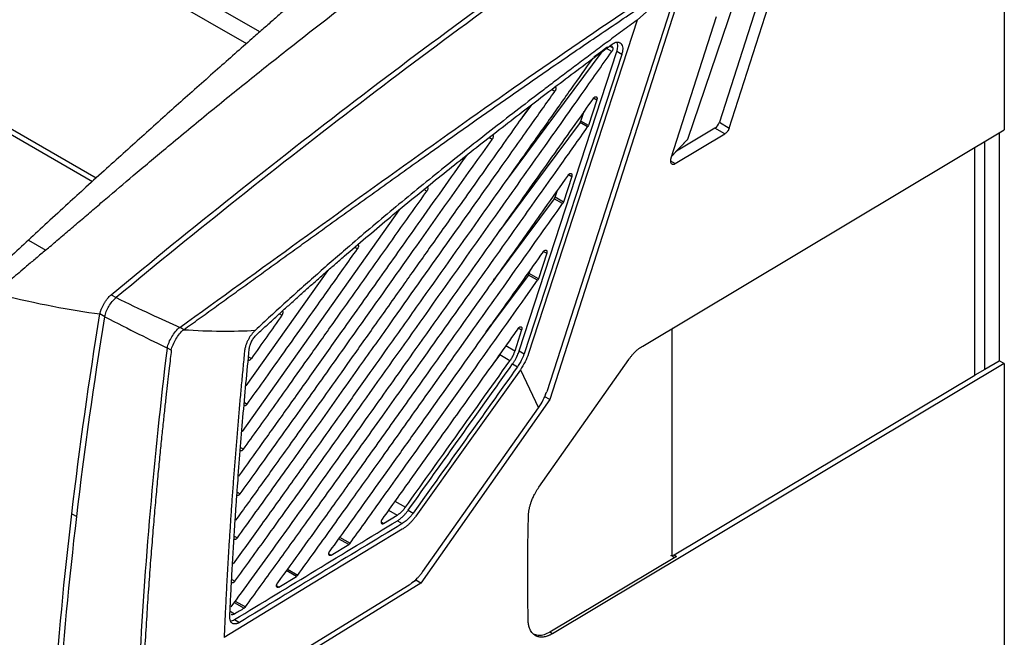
# Model space of a CAD drawing. Header units: millimetres. Extents: x 156922 to 157823, y 112322 to 113312.
# Tile 114 of 123: x 157675 to 157816, y 113118 to 113207. Entities that reach past the tile are written whole.
import ezdxf

# ---------------------------------------------------------------- set-up
doc = ezdxf.new("R2010")
doc.units = ezdxf.units.MM

msp = doc.modelspace()

# ---------------------------------------------------------------- linework, layer by layer
at = {"color": 7, "linetype": 'Continuous', "lineweight": 25}
for p, q in [((157816.27, 113238.46), (157816.27, 113191.1)), ((157709.65, 113205.12), (157686.53, 113218.49)), ((157687.57, 113215.1), (157707.75, 113203.45)), ((157781.75, 113211.76), (157775.47, 113192.18)), ((157768.91, 113211.58), (157763.7, 113206.82)), ((157776.88, 113191.36), (157783.36, 113211.56)), ((157769.59, 113209.75), (157751.2, 113152.47)), ((157777.54, 113209.25), (157770.92, 113189.73)), ((157768.42, 113208.29), (157750.74, 113153.6)), ((157763.7, 113206.82), (157748.14, 113159.05)), ((157775.01, 113207.26), (157768.53, 113187.06)), ((157650.2, 113205.02), (157686.25, 113184.21)), ((157650.2, 113204.2), (157685.7, 113183.71)), ((157758.63, 113202.26), (157745.21, 113184.23)), ((157746.8, 113159.43), (157760.78, 113202.31)), ((157761.49, 113201.9), (157747.51, 113159.02)), ((157760.07, 113202.32), (157759.31, 113202.76)), ((157760.22, 113202.83), (157759.75, 113203.1)), ((157761.49, 113201.9), (157760.78, 113202.31)), ((157751.9, 113196.6), (157751.43, 113196.87)), ((157757.92, 113195.4), (157756.72, 113191.74)), ((157757.46, 113195.66), (157757.92, 113195.4)), ((157748.56, 113194.67), (157746.88, 113192.42)), ((157755.64, 113192.36), (157756.12, 113193.78)), ((157755.52, 113192.14), (157743.98, 113176.63)), ((157756.6, 113191.51), (157755.52, 113192.14)), ((157756.72, 113191.74), (157755.64, 113192.36)), ((157775.47, 113192.18), (157776.88, 113191.36)), ((157764.49, 113160.14), (157816.27, 113191.1)), ((157769.16, 113186.27), (157776.25, 113190.51)), ((157774.84, 113191.33), (157769.34, 113188.04)), ((157776.25, 113190.51), (157774.84, 113191.33)), ((157815.54, 113190.66), (157815.54, 113158.04)), ((157742.93, 113189.73), (157742.48, 113189.99)), ((157768.59, 113187.25), (157770.83, 113189.6)), ((157768.62, 113187.32), (157770.92, 113189.73)), ((157813.48, 113156.78), (157813.48, 113189.43)), ((157812.06, 113155.97), (157812.06, 113188.58)), ((157768.47, 113186.67), (157769.16, 113186.27)), ((157754.33, 113184.42), (157753.14, 113180.76)), ((157753.87, 113184.68), (157754.33, 113184.42)), ((157733.57, 113182.3), (157733.16, 113182.54)), ((157751.94, 113181.45), (157752.27, 113182.44)), ((157751.82, 113181.22), (157743.29, 113169.76)), ((157753.02, 113180.53), (157751.82, 113181.22)), ((157753.14, 113180.76), (157751.94, 113181.45)), ((157729.63, 113179.63), (157707.12, 113147.92)), ((157676.54, 113175.3), (157679.01, 113173.88)), ((157723.64, 113174.04), (157723.26, 113174.26)), ((157750.29, 113173.7), (157750.75, 113173.44)), ((157750.75, 113173.44), (157749.55, 113169.78)), ((157719.38, 113170.91), (157707.68, 113154.42)), ((157748.24, 113170.53), (157748.43, 113171.11)), ((157748.12, 113170.31), (157742.8, 113163.17)), ((157743.11, 113169.52), (157743.29, 113169.76)), ((157749.43, 113169.55), (157748.12, 113170.31)), ((157749.55, 113169.78), (157748.24, 113170.53)), ((157688.37, 113167.48), (157689.08, 113167.07)), ((157687.48, 113164.33), (157686.78, 113164.74)), ((157712.84, 113164.55), (157712.5, 113164.74)), ((157742.07, 113162.18), (157742.8, 113163.17)), ((157747.16, 113162.45), (157746.17, 113159.4)), ((157746.7, 113162.72), (157747.16, 113162.45)), ((157768.65, 113162.26), (157768.65, 113130.42)), ((157696.99, 113159.53), (157696.43, 113159.85)), ((157746.17, 113159.4), (157744.87, 113160.16)), ((157708.05, 113158.6), (157708.46, 113158.36)), ((157744.02, 113158.86), (157742.31, 113156.57)), ((157745.47, 113158.02), (157744.02, 113158.86)), ((157746.8, 113159.43), (157747.51, 113159.02)), ((157749.61, 113139.91), (157762.49, 113158.21)), ((157745.87, 113157.59), (157746.57, 113157.18)), ((157746.97, 113156.75), (157749.58, 113151.29)), ((157816.27, 113157.62), (157751.57, 113118.94)), ((157813.48, 113156.78), (157812.06, 113155.97)), ((157813.48, 113156.81), (157815.54, 113158.04)), ((157816.27, 113157.62), (157815.54, 113158.04)), ((157816.27, 113157.62), (157816.27, 113097.71)), ((157768.99, 113130.22), (157812.06, 113155.97)), ((157751.2, 113152.47), (157732.71, 113126.2)), ((157750.37, 113152.71), (157750.49, 113152.88)), ((157750.49, 113152.88), (157750.68, 113153.46)), ((157751.2, 113152.47), (157750.49, 113152.88)), ((157707.45, 113152.06), (157707.86, 113151.82)), ((157733, 113127.84), (157749.58, 113151.29)), ((157706.91, 113145.6), (157707.33, 113145.36)), ((157706.42, 113139.23), (157706.86, 113138.97)), ((157729.02, 113137.93), (157730.52, 113137.06)), ((157682.75, 113136.12), (157683.45, 113135.71)), ((157727.39, 113134.74), (157729.35, 113135.93)), ((157728.11, 113136.65), (157729.35, 113135.93)), ((157730.92, 113136.63), (157731.62, 113136.22)), ((157727.04, 113134.94), (157727.39, 113134.74)), ((157729.36, 113135.12), (157730.07, 113134.71)), ((157706, 113132.93), (157706.45, 113132.67)), ((157721.09, 113132.75), (157722.59, 113131.89)), ((157719.9, 113130.18), (157722.39, 113131.7)), ((157722.39, 113131.7), (157720.94, 113132.54)), ((157719.55, 113130.38), (157719.9, 113130.18)), ((157769.35, 113130.01), (157751.19, 113119.16)), ((157768.99, 113130.22), (157769.35, 113130.01)), ((157712.4, 113125.62), (157714.9, 113127.14)), ((157714.9, 113127.14), (157713.46, 113127.97)), ((157713.62, 113128.18), (157715.1, 113127.33)), ((157705.65, 113126.72), (157706.11, 113126.45)), ((157712.06, 113125.82), (157712.4, 113125.62)), ((157714.44, 113115.74), (157731.07, 113125.96)), ((157732.71, 113126.2), (157715.48, 113115.54)), ((157731.45, 113126.27), (157732, 113126.61)), ((157732, 113126.61), (157732.19, 113126.87)), ((157732.71, 113126.2), (157732, 113126.61)), ((157705.98, 113123.41), (157707.41, 113122.58)), ((157706.13, 113123.62), (157707.6, 113122.77)), ((157706.05, 113121.76), (157705.41, 113122.13)), ((157706.04, 113120.96), (157706.75, 113120.55)), ((157751.57, 113118.94), (157751.19, 113119.16))]:
    msp.add_line(p, q, dxfattribs=at)
at = {"color": 7, "linetype": 'Continuous', "lineweight": 25, "flags": 128}
for points in [[(157746.97, 113156.75), (157739.5, 113146.27), (157732.02, 113135.78)], [(157730.07, 113133.9), (157717.32, 113126.16), (157704.56, 113118.42)]]:
    msp.add_lwpolyline(points, dxfattribs=at)
at = {"color": 7, "linetype": 'Continuous', "lineweight": 25}
for centre, major_axis, ratio, start_param, end_param in [((157774.84, 113192.15), (0.487, 0.873), 0.567223, 3.918486, 5.05295), ((157770.39, 113189.43), (0.524, 0.334), 0.223804, 5.54171, 6.010807)]:
    msp.add_ellipse(centre, major_axis=major_axis, ratio=ratio, start_param=start_param, end_param=end_param, dxfattribs=at)
for points, knots in [([(157679.01, 113173.88), (157679.55, 113174.33), (157680.64, 113175.26), (157682.3, 113176.68), (157684.02, 113178.15), (157685.8, 113179.67), (157688.31, 113181.8), (157691.77, 113184.75), (157696.58, 113188.78), (157701.99, 113193.26), (157707.75, 113197.93), (157714.57, 113203.36), (157722.24, 113209.32), (157729.06, 113214.44), (157733.86, 113217.95), (157736.87, 113220.12), (157739.81, 113222.22), (157742.7, 113224.24), (157745.52, 113226.18), (157747.38, 113227.44), (157748.3, 113228.07)], [0, 0, 0, 0, 0.023316, 0.047472, 0.072469, 0.098308, 0.124992, 0.182222, 0.249982, 0.334822, 0.418134, 0.499916, 0.630338, 0.749929, 0.793915, 0.836981, 0.879125, 0.920344, 0.960636, 1, 1, 1, 1]), ([(157688.37, 113167.48), (157694.22, 113172.31), (157700.05, 113177.05), (157711.7, 113186.32), (157729.14, 113199.93), (157746.49, 113212.63), (157758.12, 113220.71)], [0, 0, 0, 0, 0.25, 0.25, 0.5, 1, 1, 1, 1]), ([(157718.54, 113212.95), (157718.09, 113212.56), (157717.19, 113211.76), (157715.81, 113210.55), (157714.41, 113209.31), (157712.98, 113208.06), (157711.53, 113206.77), (157710.05, 113205.47), (157707.41, 113203.15), (157703.51, 113199.7), (157699.25, 113195.91), (157695.74, 113192.78), (157693.1, 113190.41), (157690.42, 113188), (157687.64, 113185.49), (157684.9, 113183), (157682.07, 113180.41), (157679.33, 113177.89), (157677.44, 113176.14), (157676.54, 113175.3)], [0, 0, 0, 0, 0.032812, 0.066175, 0.100087, 0.134548, 0.169557, 0.205113, 0.241215, 0.358747, 0.484201, 0.544766, 0.608286, 0.67131, 0.735114, 0.805075, 0.865436, 0.935859, 1, 1, 1, 1]), ([(157698.78, 113162.48), (157699.52, 113163.01), (157700.99, 113164.07), (157703.21, 113165.67), (157705.43, 113167.27), (157707.66, 113168.88), (157709.9, 113170.5), (157712.14, 113172.12), (157714.39, 113173.74), (157716.65, 113175.37), (157718.91, 113177), (157721.18, 113178.64), (157723.46, 113180.27), (157725.74, 113181.91), (157728.04, 113183.56), (157730.34, 113185.2), (157732.86, 113187), (157735.62, 113188.96), (157738.6, 113191.07), (157741.61, 113193.19), (157744.64, 113195.32), (157747.7, 113197.45), (157750.78, 113199.58), (157753.87, 113201.71), (157757, 113203.84), (157760.14, 113205.97), (157763.31, 113208.09), (157765.42, 113209.49), (157766.49, 113210.2)], [0, 0, 0, 0, 0.031873, 0.063902, 0.096089, 0.128432, 0.160933, 0.193591, 0.226407, 0.25938, 0.292512, 0.325802, 0.35925, 0.392857, 0.426623, 0.460547, 0.494631, 0.538499, 0.582781, 0.627478, 0.672588, 0.718114, 0.764055, 0.810412, 0.857185, 0.904374, 0.951979, 1, 1, 1, 1]), ([(157763.7, 113206.82), (157762.99, 113206.3), (157761.59, 113205.27), (157759.52, 113203.74), (157757.49, 113202.23), (157755.52, 113200.76), (157753.59, 113199.31), (157751.71, 113197.89), (157748.11, 113195.16), (157742.91, 113191.16), (157736.01, 113185.7), (157729.25, 113180.18), (157723.94, 113175.71), (157720.2, 113172.46), (157717.91, 113170.46), (157715.65, 113168.45), (157713.41, 113166.44), (157711.21, 113164.43), (157709.75, 113163.08), (157709.03, 113162.4)], [0, 0, 0, 0, 0.038454, 0.07604, 0.112759, 0.148611, 0.183598, 0.217718, 0.250973, 0.379458, 0.500899, 0.62817, 0.750288, 0.792985, 0.835246, 0.877074, 0.918473, 0.959447, 1, 1, 1, 1]), ([(157709.19, 113161.74), (157709.59, 113162.11), (157710.41, 113162.87), (157711.63, 113164), (157712.87, 113165.12), (157714.11, 113166.25), (157715.36, 113167.38), (157716.62, 113168.51), (157717.9, 113169.63), (157719.17, 113170.76), (157720.46, 113171.88), (157723.39, 113174.42), (157728.05, 113178.37), (157734.35, 113183.55), (157740.78, 113188.68), (157746.06, 113192.78), (157750.32, 113196.03), (157753.48, 113198.42), (157756.75, 113200.88), (157758.98, 113202.52), (157760.11, 113203.36)], [0, 0, 0, 0, 0.024345, 0.048833, 0.073465, 0.098242, 0.123165, 0.148234, 0.17345, 0.198813, 0.224325, 0.249986, 0.372451, 0.49964, 0.621479, 0.749549, 0.808856, 0.870366, 0.93408, 1, 1, 1, 1]), ([(157760.11, 113203.36), (157760.14, 113203.38), (157760.2, 113203.43), (157760.29, 113203.48), (157760.39, 113203.53), (157760.51, 113203.59), (157760.66, 113203.64), (157760.83, 113203.67), (157760.99, 113203.66), (157761.19, 113203.61), (157761.4, 113203.47), (157761.56, 113203.19), (157761.63, 113202.89), (157761.63, 113202.61), (157761.61, 113202.38), (157761.56, 113202.15), (157761.51, 113201.98), (157761.49, 113201.9)], [0, 0, 0, 0, 0.031827, 0.063508, 0.095186, 0.127006, 0.189935, 0.252982, 0.316605, 0.380444, 0.506821, 0.629373, 0.750742, 0.812007, 0.873482, 0.936509, 1, 1, 1, 1]), ([(157760.78, 113202.31), (157760.83, 113202.47), (157760.92, 113202.79), (157760.92, 113203.23), (157760.88, 113203.53), (157760.81, 113203.64), (157760.8, 113203.66)], [0, 0, 0, 0, 0.31083, 0.621705, 0.932028, 1, 1, 1, 1]), ([(157706.11, 113126.45), (157706.87, 113127.5), (157708.4, 113129.63), (157710.74, 113132.86), (157713.12, 113136.18), (157715.57, 113139.58), (157719.33, 113144.85), (157725.21, 113153.11), (157733.89, 113165.33), (157742.72, 113177.79), (157750.23, 113188.39), (157755.56, 113195.92), (157758.61, 113200.26), (157760.07, 113202.32)], [0, 0, 0, 0, 0.041663, 0.084438, 0.128325, 0.173323, 0.219432, 0.336789, 0.5, 0.702492, 0.829067, 0.918505, 1, 1, 1, 1]), ([(157757.49, 113201.54), (157757.82, 113201.79), (157758.48, 113202.27), (157759.14, 113202.76), (157759.47, 113203.01)], [0, 0, 0, 0, 0.496684, 1, 1, 1, 1]), ([(157760.03, 113203.1), (157760.06, 113203.08), (157760.15, 113203.04), (157760.19, 113202.91), (157760.21, 113202.83)], [0, 0, 0, 0, 0.343825, 1, 1, 1, 1]), ([(157760.21, 113202.83), (157760.22, 113202.81), (157760.22, 113202.78), (157760.22, 113202.72), (157760.21, 113202.65), (157760.19, 113202.56), (157760.15, 113202.45), (157760.1, 113202.36), (157760.07, 113202.32)], [0, 0, 0, 0, 0.125394, 0.248791, 0.372964, 0.500637, 0.750616, 1, 1, 1, 1]), ([(157757.34, 113201.38), (157756.29, 113199.9), (157754.07, 113196.75), (157750.53, 113191.74), (157746.3, 113185.77), (157740.38, 113177.42), (157734.28, 113168.8), (157728.77, 113161.04), (157724.87, 113155.54), (157721.36, 113150.6), (157717.59, 113145.3), (157713.74, 113139.92), (157709.73, 113134.33), (157707.11, 113130.71), (157705.83, 113128.94)], [0, 0, 0, 0, 0.0610467, 0.1301215, 0.2072243, 0.3081712, 0.4755581, 0.5636738, 0.6294857, 0.7032966, 0.7679372, 0.8491362, 0.9264902, 1, 1, 1, 1]), ([(157706.45, 113132.67), (157707.24, 113133.76), (157708.84, 113135.98), (157711.26, 113139.36), (157714.44, 113143.79), (157718.6, 113149.62), (157723.46, 113156.46), (157729.49, 113164.97), (157736.19, 113174.42), (157742.85, 113183.81), (157748, 113191.09), (157750.69, 113194.89), (157751.9, 113196.6)], [0, 0, 0, 0, 0.051511, 0.104467, 0.158869, 0.260068, 0.378486, 0.479778, 0.658861, 0.821835, 0.919982, 1, 1, 1, 1]), ([(157751.94, 113197.24), (157751.95, 113197.24), (157751.99, 113197.22), (157752.04, 113197.16), (157752.06, 113197.04), (157752.04, 113196.89), (157751.99, 113196.74), (157751.93, 113196.64), (157751.9, 113196.6)], [0, 0, 0, 0, 0.063095, 0.250771, 0.435969, 0.622405, 0.810126, 1, 1, 1, 1]), ([(157757.41, 113195.6), (157756.53, 113194.35), (157754.67, 113191.73), (157751.76, 113187.61), (157748.6, 113183.15), (157744.84, 113177.85), (157739.25, 113169.96), (157732.93, 113161.05), (157726.09, 113151.42), (157720.35, 113143.36), (157715.41, 113136.46), (157711.55, 113131.1), (157708.51, 113126.89), (157706.51, 113124.14), (157705.52, 113122.79)], [0, 0, 0, 0, 0.051367, 0.107804, 0.16931, 0.234857, 0.325958, 0.493838, 0.60127, 0.722383, 0.825945, 0.885843, 0.943861, 1, 1, 1, 1]), ([(157757.41, 113195.6), (157757.42, 113195.62), (157757.44, 113195.65), (157757.47, 113195.69), (157757.52, 113195.73), (157757.57, 113195.77), (157757.64, 113195.82), (157757.74, 113195.85), (157757.83, 113195.84), (157757.91, 113195.78), (157757.94, 113195.7), (157757.95, 113195.62), (157757.95, 113195.55), (157757.94, 113195.48), (157757.92, 113195.43), (157757.92, 113195.4)], [0, 0, 0, 0, 0.041103, 0.082648, 0.125347, 0.187236, 0.251161, 0.377393, 0.50192, 0.624863, 0.748579, 0.811118, 0.873533, 0.937097, 1, 1, 1, 1]), ([(157748.38, 113194.53), (157747.69, 113193.55), (157746.06, 113191.25), (157743.38, 113187.47), (157740.57, 113183.5), (157738.03, 113179.92), (157735.89, 113176.9), (157733.99, 113174.21), (157732.15, 113171.62), (157729.6, 113168.02), (157726.41, 113163.52), (157722.68, 113158.26), (157719.39, 113153.62), (157716.48, 113149.54), (157713.98, 113146.04), (157711.79, 113142.97), (157709.83, 113140.24), (157708, 113137.69), (157706.8, 113136.02), (157706.2, 113135.19)], [0, 0, 0, 0, 0.0495046, 0.1158381, 0.1909079, 0.2502015, 0.2967893, 0.3433771, 0.3859338, 0.4277437, 0.5250449, 0.6132498, 0.6937663, 0.7592499, 0.8195743, 0.8710288, 0.914946, 0.9579363, 1, 1, 1, 1]), ([(157755.52, 113192.14), (157755.53, 113192.15), (157755.56, 113192.19), (157755.59, 113192.25), (157755.62, 113192.3), (157755.63, 113192.34), (157755.64, 113192.36)], [0, 0, 0, 0, 0.252186, 0.499997, 0.747809, 1, 1, 1, 1]), ([(157707.6, 113122.77), (157708.31, 113123.75), (157709.74, 113125.72), (157711.88, 113128.68), (157714.04, 113131.66), (157717.17, 113136.02), (157721.57, 113142.16), (157727.06, 113149.87), (157733.52, 113158.96), (157740.24, 113168.42), (157746.9, 113177.81), (157752.21, 113185.3), (157755.29, 113189.65), (157756.6, 113191.51)], [0, 0, 0, 0, 0.042967, 0.086221, 0.129765, 0.173596, 0.276958, 0.398119, 0.509923, 0.673584, 0.810324, 0.919129, 1, 1, 1, 1]), ([(157756.72, 113191.74), (157756.71, 113191.72), (157756.7, 113191.68), (157756.67, 113191.62), (157756.64, 113191.57), (157756.62, 113191.53), (157756.6, 113191.51)], [0, 0, 0, 0, 0.25218, 0.499987, 0.7478, 1, 1, 1, 1]), ([(157776.88, 113191.36), (157776.87, 113191.33), (157776.85, 113191.27), (157776.82, 113191.19), (157776.78, 113191.1), (157776.73, 113191.02), (157776.68, 113190.94), (157776.61, 113190.84), (157776.51, 113190.72), (157776.38, 113190.6), (157776.3, 113190.54), (157776.25, 113190.51)], [0, 0, 0, 0, 0.084701, 0.167866, 0.250238, 0.332587, 0.415678, 0.500262, 0.667534, 0.832066, 1, 1, 1, 1]), ([(157706.86, 113138.97), (157707.62, 113140.03), (157709.18, 113142.2), (157711.58, 113145.56), (157714.13, 113149.13), (157716.82, 113152.9), (157720.24, 113157.72), (157725.36, 113164.94), (157733.14, 113175.91), (157739.33, 113184.65), (157742.93, 113189.73)], [0, 0, 0, 0, 0.06242, 0.128826, 0.199219, 0.273598, 0.351963, 0.483891, 0.699903, 1, 1, 1, 1]), ([(157742.98, 113190.37), (157742.99, 113190.37), (157743.02, 113190.36), (157743.06, 113190.29), (157743.09, 113190.17), (157743.07, 113190.03), (157743.02, 113189.87), (157742.96, 113189.78), (157742.93, 113189.73)], [0, 0, 0, 0, 0.053942, 0.242342, 0.430745, 0.620761, 0.810214, 1, 1, 1, 1]), ([(157739.24, 113187.41), (157736.92, 113184.15), (157732.89, 113178.46), (157726.94, 113170.06), (157722.03, 113163.13), (157717.52, 113156.78), (157713.73, 113151.44), (157710.08, 113146.33), (157707.75, 113143.07), (157706.63, 113141.51)], [0, 0, 0, 0, 0.2130602, 0.3713745, 0.5488882, 0.6655302, 0.7863754, 0.8978651, 1, 1, 1, 1]), ([(157768.53, 113187.06), (157768.52, 113187.03), (157768.51, 113186.98), (157768.49, 113186.9), (157768.48, 113186.82), (157768.47, 113186.75), (157768.46, 113186.59), (157768.5, 113186.37), (157768.63, 113186.23), (157768.74, 113186.19), (157768.82, 113186.17), (157768.92, 113186.18), (157769.03, 113186.2), (157769.12, 113186.25), (157769.16, 113186.27)], [0, 0, 0, 0, 0.044495, 0.088542, 0.132143, 0.175296, 0.218003, 0.412084, 0.616753, 0.673474, 0.740167, 0.816824, 0.903438, 1, 1, 1, 1]), ([(157753.82, 113184.62), (157753.83, 113184.64), (157753.85, 113184.66), (157753.89, 113184.7), (157753.93, 113184.75), (157753.98, 113184.79), (157754.05, 113184.84), (157754.15, 113184.87), (157754.25, 113184.86), (157754.32, 113184.8), (157754.35, 113184.72), (157754.36, 113184.64), (157754.36, 113184.57), (157754.35, 113184.5), (157754.34, 113184.45), (157754.33, 113184.42)], [0, 0, 0, 0, 0.0411009, 0.0826436, 0.1253421, 0.1872313, 0.2511582, 0.3773966, 0.501928, 0.624867, 0.748576, 0.8111126, 0.8735281, 0.9370937, 1, 1, 1, 1]), ([(157753.82, 113184.62), (157752.68, 113183.01), (157750, 113179.23), (157745.39, 113172.73), (157739.72, 113164.75), (157733.94, 113156.62), (157728.43, 113148.86), (157723.7, 113142.22), (157719.45, 113136.28), (157715.7, 113131.07), (157713.37, 113127.84), (157712.21, 113126.24)], [0, 0, 0, 0, 0.082655, 0.193843, 0.333563, 0.492418, 0.611412, 0.731639, 0.833554, 0.917297, 1, 1, 1, 1]), ([(157707.33, 113145.36), (157708.03, 113146.33), (157709.46, 113148.33), (157711.65, 113151.4), (157714.13, 113154.89), (157717.09, 113159.05), (157721.45, 113165.21), (157727.02, 113173.06), (157731.38, 113179.22), (157733.57, 113182.3)], [0, 0, 0, 0, 0.079189, 0.16252, 0.249995, 0.362965, 0.499992, 0.749994, 1, 1, 1, 1]), ([(157733.62, 113182.94), (157733.63, 113182.94), (157733.66, 113182.93), (157733.7, 113182.86), (157733.73, 113182.74), (157733.71, 113182.6), (157733.66, 113182.44), (157733.6, 113182.35), (157733.57, 113182.3)], [0, 0, 0, 0, 0.042658, 0.233957, 0.42568, 0.616697, 0.806893, 1, 1, 1, 1]), ([(157751.82, 113181.22), (157751.83, 113181.24), (157751.86, 113181.27), (157751.89, 113181.33), (157751.92, 113181.39), (157751.93, 113181.43), (157751.94, 113181.45)], [0, 0, 0, 0, 0.252186, 0.499997, 0.747809, 1, 1, 1, 1]), ([(157753.14, 113180.76), (157753.13, 113180.74), (157753.11, 113180.7), (157753.09, 113180.64), (157753.06, 113180.58), (157753.03, 113180.55), (157753.02, 113180.53)], [0, 0, 0, 0, 0.252199, 0.500013, 0.74782, 1, 1, 1, 1]), ([(157715.1, 113127.33), (157715.89, 113128.43), (157717.5, 113130.65), (157719.94, 113134.05), (157723.07, 113138.42), (157727.29, 113144.32), (157733.09, 113152.48), (157739.69, 113161.76), (157746.52, 113171.37), (157750.9, 113177.55), (157753.02, 113180.53)], [0, 0, 0, 0, 0.062076, 0.126054, 0.191935, 0.309243, 0.458889, 0.651791, 0.832161, 1, 1, 1, 1]), ([(157676.54, 113175.3), (157675.65, 113174.48), (157673.93, 113172.89), (157672.22, 113171.29), (157671.39, 113170.51)], [0, 0, 0, 0, 0.514573, 1, 1, 1, 1]), ([(157679.01, 113173.88), (157678.54, 113173.48), (157677.64, 113172.71), (157676.36, 113171.63), (157675.23, 113170.67), (157674.32, 113169.9), (157673.77, 113169.44), (157673.55, 113169.25)], [0, 0, 0, 0, 0.257487, 0.499999, 0.699997, 0.876476, 1, 1, 1, 1]), ([(157707.86, 113151.82), (157708.64, 113152.9), (157710.29, 113155.22), (157712.92, 113158.92), (157716.09, 113163.4), (157719.7, 113168.49), (157722.33, 113172.19), (157723.64, 113174.04)], [0, 0, 0, 0, 0.146347, 0.313011, 0.499994, 0.749997, 1, 1, 1, 1]), ([(157750.23, 113173.64), (157748.36, 113171), (157744.48, 113165.54), (157738.21, 113156.72), (157732.58, 113148.81), (157727.93, 113142.29), (157724.83, 113137.95), (157722.16, 113134.22), (157720.5, 113131.91), (157719.7, 113130.8)], [0, 0, 0, 0, 0.18486, 0.381651, 0.61752, 0.738258, 0.838139, 0.921762, 1, 1, 1, 1]), ([(157723.69, 113174.69), (157723.7, 113174.69), (157723.73, 113174.68), (157723.77, 113174.61), (157723.8, 113174.5), (157723.78, 113174.35), (157723.73, 113174.19), (157723.67, 113174.09), (157723.64, 113174.04)], [0, 0, 0, 0, 0.029715, 0.223705, 0.417998, 0.611532, 0.804278, 1, 1, 1, 1]), ([(157750.23, 113173.64), (157750.24, 113173.65), (157750.26, 113173.68), (157750.3, 113173.72), (157750.34, 113173.76), (157750.39, 113173.81), (157750.47, 113173.85), (157750.56, 113173.89), (157750.66, 113173.88), (157750.73, 113173.82), (157750.77, 113173.73), (157750.78, 113173.65), (157750.78, 113173.58), (157750.77, 113173.51), (157750.75, 113173.46), (157750.75, 113173.44)], [0, 0, 0, 0, 0.041099, 0.082639, 0.125335, 0.18722, 0.251147, 0.37739, 0.501929, 0.624868, 0.748573, 0.811108, 0.873524, 0.93709, 1, 1, 1, 1]), ([(157722.59, 113131.89), (157723.27, 113132.84), (157724.76, 113134.91), (157727.16, 113138.27), (157729.92, 113142.13), (157734.42, 113148.44), (157740.96, 113157.64), (157746.47, 113165.37), (157749.43, 113169.55)], [0, 0, 0, 0, 0.075971, 0.165276, 0.267913, 0.383885, 0.667965, 1, 1, 1, 1]), ([(157748.12, 113170.31), (157748.13, 113170.32), (157748.15, 113170.36), (157748.19, 113170.42), (157748.21, 113170.48), (157748.23, 113170.51), (157748.24, 113170.53)], [0, 0, 0, 0, 0.252186, 0.499997, 0.747809, 1, 1, 1, 1]), ([(157749.55, 113169.78), (157749.54, 113169.76), (157749.53, 113169.72), (157749.5, 113169.66), (157749.47, 113169.6), (157749.45, 113169.56), (157749.43, 113169.55)], [0, 0, 0, 0, 0.252194, 0.500006, 0.747816, 1, 1, 1, 1]), ([(157686.78, 113164.74), (157686.78, 113164.76), (157686.79, 113164.82), (157686.82, 113164.95), (157686.87, 113165.11), (157686.93, 113165.3), (157687.03, 113165.55), (157687.17, 113165.85), (157687.37, 113166.22), (157687.55, 113166.51), (157687.71, 113166.74), (157687.84, 113166.92), (157688, 113167.11), (157688.18, 113167.31), (157688.31, 113167.42), (157688.37, 113167.48)], [0, 0, 0, 0, 0.023968, 0.065454, 0.124492, 0.192189, 0.249978, 0.374924, 0.499719, 0.624742, 0.691968, 0.749847, 0.833505, 0.916971, 1, 1, 1, 1]), ([(157712.84, 113164.55), (157712.87, 113164.59), (157712.93, 113164.67), (157712.99, 113164.83), (157713.01, 113164.99), (157712.98, 113165.12), (157712.93, 113165.18), (157712.9, 113165.19), (157712.9, 113165.19)], [0, 0, 0, 0, 0.1663304, 0.3589886, 0.5707511, 0.7879995, 0.9877377, 1, 1, 1, 1]), ([(157709.03, 113162.4), (157708.98, 113162.37), (157708.9, 113162.29), (157708.79, 113162.16), (157708.67, 113162.03), (157708.56, 113161.9), (157708.4, 113161.69), (157708.19, 113161.39), (157707.97, 113160.99), (157707.78, 113160.58), (157707.65, 113160.22), (157707.56, 113159.9), (157707.5, 113159.63), (157707.48, 113159.46), (157707.47, 113159.37)], [0, 0, 0, 0, 0.050762, 0.101042, 0.151027, 0.200904, 0.250864, 0.374622, 0.500033, 0.625296, 0.749204, 0.832326, 0.915633, 1, 1, 1, 1]), ([(157746.65, 113162.66), (157744.99, 113160.32), (157741.75, 113155.77), (157736.59, 113148.54), (157731.77, 113141.77), (157728.52, 113137.22), (157727.19, 113135.36)], [0, 0, 0, 0, 0.256292, 0.499999, 0.794912, 1, 1, 1, 1]), ([(157746.65, 113162.66), (157746.66, 113162.67), (157746.69, 113162.71), (157746.73, 113162.76), (157746.77, 113162.8), (157746.82, 113162.83), (157746.87, 113162.86), (157746.92, 113162.88), (157746.99, 113162.9), (157747.08, 113162.89), (157747.15, 113162.83), (157747.19, 113162.75), (157747.2, 113162.67), (157747.2, 113162.6), (157747.18, 113162.53), (157747.17, 113162.48), (157747.16, 113162.45)], [0, 0, 0, 0, 0.05095, 0.10061, 0.149861, 0.199606, 0.250723, 0.31269, 0.37549, 0.500348, 0.625197, 0.74955, 0.811457, 0.873825, 0.936848, 1, 1, 1, 1]), ([(157768.74, 113162.69), (157768.72, 113162.63), (157768.66, 113162.49), (157768.66, 113162.35), (157768.65, 113162.26)], [0, 0, 0, 0, 0.3501654, 1, 1, 1, 1]), ([(157708.15, 113159.71), (157708.16, 113159.76), (157708.17, 113159.85), (157708.19, 113159.98), (157708.22, 113160.11), (157708.26, 113160.25), (157708.31, 113160.38), (157708.36, 113160.52), (157708.42, 113160.66), (157708.51, 113160.84), (157708.63, 113161.06), (157708.8, 113161.31), (157708.99, 113161.54), (157709.12, 113161.67), (157709.19, 113161.74)], [0, 0, 0, 0, 0.064143, 0.127109, 0.189241, 0.250898, 0.312446, 0.374255, 0.436688, 0.500099, 0.625941, 0.749265, 0.872988, 1, 1, 1, 1]), ([(157696.99, 113159.53), (157696.95, 113159.13), (157696.84, 113158.27), (157696.68, 113156.89), (157696.5, 113155.31), (157696.3, 113153.53), (157696.08, 113151.56), (157695.85, 113149.4), (157695.6, 113147.05), (157695.34, 113144.5), (157695.08, 113141.77), (157694.81, 113138.84), (157694.53, 113135.73), (157694.26, 113132.43), (157693.98, 113128.95), (157693.71, 113125.28), (157693.46, 113121.43), (157693.21, 113117.41), (157693.07, 113114.67), (157692.99, 113113.27)], [0, 0, 0, 0, 0.025324, 0.054836, 0.088535, 0.126422, 0.168497, 0.214759, 0.265209, 0.319846, 0.37867, 0.441681, 0.50888, 0.580265, 0.655837, 0.735597, 0.819544, 0.907678, 1, 1, 1, 1]), ([(157705.37, 113121.37), (157705.4, 113122.06), (157705.46, 113123.44), (157705.57, 113125.52), (157705.68, 113127.6), (157705.8, 113129.71), (157705.92, 113131.82), (157706.06, 113133.95), (157706.2, 113136.09), (157706.34, 113138.25), (157706.56, 113141.26), (157706.86, 113145.15), (157707.25, 113149.93), (157707.68, 113154.8), (157708, 113158.07), (157708.15, 113159.71)], [0, 0, 0, 0, 0.054552, 0.109354, 0.164404, 0.219706, 0.275258, 0.331062, 0.38712, 0.443431, 0.499997, 0.622741, 0.746985, 0.872735, 1, 1, 1, 1]), ([(157762.49, 113158.21), (157762.53, 113158.27), (157762.62, 113158.38), (157762.74, 113158.55), (157762.87, 113158.71), (157763, 113158.87), (157763.14, 113159.02), (157763.33, 113159.22), (157763.57, 113159.46), (157763.87, 113159.72), (157764.18, 113159.95), (157764.38, 113160.08), (157764.49, 113160.14)], [0, 0, 0, 0, 0.070039, 0.139816, 0.209457, 0.279089, 0.348841, 0.418838, 0.564605, 0.709283, 0.85403, 1, 1, 1, 1]), ([(157707.47, 113159.37), (157707.4, 113158.57), (157707.24, 113156.96), (157707.02, 113154.57), (157706.8, 113152.2), (157706.6, 113149.84), (157706.4, 113147.49), (157706.21, 113145.16), (157706.02, 113142.85), (157705.85, 113140.55), (157705.68, 113138.27), (157705.53, 113136), (157705.38, 113133.75), (157705.23, 113131.51), (157705.1, 113129.29), (157704.98, 113127.09), (157704.86, 113124.9), (157704.75, 113122.73), (157704.65, 113120.57), (157704.59, 113119.14), (157704.56, 113118.42)], [0, 0, 0, 0, 0.058034, 0.115773, 0.173215, 0.230364, 0.287218, 0.34378, 0.400049, 0.456028, 0.511716, 0.567115, 0.622225, 0.677048, 0.731585, 0.785835, 0.839801, 0.893483, 0.946883, 1, 1, 1, 1]), ([(157708.02, 113158.14), (157708.02, 113158.14), (157708.04, 113158.13), (157708.09, 113158.12), (157708.17, 113158.13), (157708.27, 113158.17), (157708.37, 113158.25), (157708.43, 113158.33), (157708.46, 113158.36)], [0, 0, 0, 0, 0.005136, 0.189349, 0.383508, 0.590645, 0.79982, 1, 1, 1, 1]), ([(157746.17, 113159.4), (157746.15, 113159.36), (157746.12, 113159.26), (157746.06, 113159.12), (157746.01, 113158.97), (157745.94, 113158.83), (157745.86, 113158.66), (157745.75, 113158.46), (157745.62, 113158.24), (157745.52, 113158.09), (157745.47, 113158.02)], [0, 0, 0, 0, 0.100271, 0.200148, 0.299905, 0.399816, 0.500155, 0.666876, 0.833067, 1, 1, 1, 1]), ([(157745.87, 113157.59), (157745.91, 113157.65), (157745.98, 113157.76), (157746.1, 113157.93), (157746.21, 113158.11), (157746.31, 113158.3), (157746.43, 113158.52), (157746.56, 113158.79), (157746.69, 113159.11), (157746.76, 113159.32), (157746.8, 113159.43)], [0, 0, 0, 0, 0.100329, 0.2002559, 0.3000551, 0.400002, 0.5003709, 0.6670445, 0.8331638, 1, 1, 1, 1]), ([(157747.51, 113159.02), (157747.48, 113158.96), (157747.44, 113158.83), (157747.37, 113158.64), (157747.29, 113158.45), (157747.2, 113158.26), (157747.09, 113158.03), (157746.95, 113157.76), (157746.77, 113157.47), (157746.64, 113157.28), (157746.57, 113157.18)], [0, 0, 0, 0, 0.100196, 0.199993, 0.299665, 0.399486, 0.499729, 0.666612, 0.832943, 1, 1, 1, 1]), ([(157730.52, 113137.06), (157732.75, 113140.18), (157737.73, 113147.16), (157742.71, 113154.15), (157745.47, 113158.02)], [0, 0, 0, 0, 0.446453, 1, 1, 1, 1]), ([(157730.92, 113136.63), (157733.41, 113140.12), (157735.9, 113143.61), (157740.88, 113150.6), (157743.38, 113154.09), (157745.87, 113157.59)], [0, 0, 0, 0, 0.5, 0.5, 1, 1, 1, 1]), ([(157746.57, 113157.18), (157744.08, 113153.69), (157741.59, 113150.19), (157736.61, 113143.2), (157734.12, 113139.71), (157731.62, 113136.22)], [0, 0, 0, 0, 0.5, 0.5, 1, 1, 1, 1]), ([(157707.86, 113151.82), (157707.84, 113151.78), (157707.78, 113151.71), (157707.68, 113151.63), (157707.58, 113151.58), (157707.49, 113151.57), (157707.45, 113151.59), (157707.42, 113151.6)], [0, 0, 0, 0, 0.196871, 0.403193, 0.607126, 0.807357, 1, 1, 1, 1]), ([(157707.33, 113145.36), (157707.3, 113145.32), (157707.25, 113145.25), (157707.15, 113145.17), (157707.05, 113145.12), (157706.96, 113145.11), (157706.91, 113145.12), (157706.89, 113145.14), (157706.89, 113145.14)], [0, 0, 0, 0, 0.195961, 0.401264, 0.604195, 0.803478, 0.999747, 1, 1, 1, 1]), ([(157748.13, 113135.8), (157748.14, 113135.86), (157748.14, 113135.99), (157748.16, 113136.18), (157748.18, 113136.37), (157748.21, 113136.57), (157748.24, 113136.76), (157748.28, 113136.96), (157748.33, 113137.16), (157748.39, 113137.37), (157748.45, 113137.57), (157748.55, 113137.89), (157748.72, 113138.32), (157748.95, 113138.8), (157749.17, 113139.22), (157749.38, 113139.57), (157749.54, 113139.8), (157749.61, 113139.91)], [0, 0, 0, 0, 0.048476, 0.096567, 0.144366, 0.191969, 0.239473, 0.286975, 0.334572, 0.382362, 0.430439, 0.478899, 0.606435, 0.734103, 0.822757, 0.911187, 1, 1, 1, 1]), ([(157706.86, 113138.97), (157706.83, 113138.94), (157706.78, 113138.86), (157706.68, 113138.79), (157706.58, 113138.74), (157706.49, 113138.73), (157706.44, 113138.73), (157706.42, 113138.75), (157706.42, 113138.75)], [0, 0, 0, 0, 0.195189, 0.399614, 0.601684, 0.800165, 0.99566, 1, 1, 1, 1]), ([(157729.35, 113135.93), (157729.39, 113135.96), (157729.47, 113136), (157729.58, 113136.09), (157729.69, 113136.17), (157729.8, 113136.26), (157729.9, 113136.35), (157730, 113136.45), (157730.1, 113136.55), (157730.19, 113136.65), (157730.28, 113136.75), (157730.36, 113136.85), (157730.44, 113136.96), (157730.49, 113137.02), (157730.52, 113137.06)], [0, 0, 0, 0, 0.093951, 0.185972, 0.276062, 0.364221, 0.450451, 0.534749, 0.617118, 0.697555, 0.776062, 0.852639, 0.927285, 1, 1, 1, 1]), ([(157729.36, 113135.12), (157729.41, 113135.15), (157729.5, 113135.21), (157729.64, 113135.31), (157729.77, 113135.41), (157729.91, 113135.52), (157730.04, 113135.64), (157730.22, 113135.8), (157730.44, 113136.02), (157730.68, 113136.31), (157730.84, 113136.52), (157730.92, 113136.63)], [0, 0, 0, 0, 0.083772, 0.167134, 0.250292, 0.33345, 0.416814, 0.50059, 0.667244, 0.833169, 1, 1, 1, 1]), ([(157731.62, 113136.22), (157731.59, 113136.17), (157731.51, 113136.06), (157731.39, 113135.91), (157731.27, 113135.76), (157731.14, 113135.62), (157731.01, 113135.48), (157730.84, 113135.31), (157730.62, 113135.11), (157730.34, 113134.89), (157730.16, 113134.77), (157730.07, 113134.71)], [0, 0, 0, 0, 0.0835924, 0.1667803, 0.2497667, 0.332756, 0.4159525, 0.499559, 0.6665489, 0.8328136, 1, 1, 1, 1]), ([(157732.02, 113135.78), (157731.98, 113135.73), (157731.9, 113135.61), (157731.77, 113135.45), (157731.64, 113135.29), (157731.51, 113135.14), (157731.37, 113134.99), (157731.24, 113134.84), (157731.09, 113134.69), (157730.88, 113134.5), (157730.6, 113134.27), (157730.32, 113134.06), (157730.14, 113133.95), (157730.07, 113133.9)], [0, 0, 0, 0, 0.0714219, 0.1428423, 0.2142677, 0.2857009, 0.3571423, 0.4285898, 0.50004, 0.5814898, 0.7494433, 0.9018229, 1, 1, 1, 1]), ([(157748.1, 113120.86), (157748.09, 113121.35), (157748.07, 113122.33), (157748.05, 113123.81), (157748.04, 113125.3), (157748.03, 113126.79), (157748.03, 113128.28), (157748.04, 113129.78), (157748.05, 113131.28), (157748.07, 113132.78), (157748.1, 113134.29), (157748.12, 113135.3), (157748.13, 113135.8)], [0, 0, 0, 0, 0.100016, 0.200022, 0.300019, 0.400011, 0.5, 0.599989, 0.699981, 0.799978, 0.899984, 1, 1, 1, 1]), ([(157706.04, 113120.96), (157709.93, 113123.32), (157713.82, 113125.68), (157721.59, 113130.4), (157725.48, 113132.76), (157729.36, 113135.12)], [0, 0, 0, 0, 0.5, 0.5, 1, 1, 1, 1]), ([(157730.07, 113134.71), (157726.18, 113132.35), (157722.3, 113129.99), (157714.52, 113125.27), (157710.64, 113122.91), (157706.75, 113120.55)], [0, 0, 0, 0, 0.5, 0.5, 1, 1, 1, 1]), ([(157727.19, 113135.36), (157727.18, 113135.34), (157727.15, 113135.31), (157727.12, 113135.25), (157727.09, 113135.18), (157727.05, 113135.09), (157727.03, 113134.98), (157727.03, 113134.88), (157727.06, 113134.78), (157727.12, 113134.71), (157727.2, 113134.68), (157727.29, 113134.69), (157727.36, 113134.72), (157727.39, 113134.74)], [0, 0, 0, 0, 0.043362, 0.096328, 0.160406, 0.236992, 0.326926, 0.429818, 0.543337, 0.662951, 0.782635, 0.896437, 1, 1, 1, 1]), ([(157706.45, 113132.67), (157706.42, 113132.64), (157706.37, 113132.56), (157706.27, 113132.49), (157706.17, 113132.44), (157706.08, 113132.43), (157706.03, 113132.43), (157706.01, 113132.45), (157706.01, 113132.45)], [0, 0, 0, 0, 0.197892, 0.400673, 0.600051, 0.795116, 0.989365, 1, 1, 1, 1]), ([(157722.59, 113131.89), (157722.57, 113131.87), (157722.54, 113131.83), (157722.5, 113131.78), (157722.45, 113131.73), (157722.41, 113131.71), (157722.39, 113131.7)], [0, 0, 0, 0, 0.252811, 0.499962, 0.747132, 1, 1, 1, 1]), ([(157719.9, 113130.18), (157719.88, 113130.17), (157719.85, 113130.15), (157719.81, 113130.14), (157719.77, 113130.13), (157719.73, 113130.13), (157719.68, 113130.13), (157719.65, 113130.15), (157719.6, 113130.18), (157719.55, 113130.26), (157719.54, 113130.38), (157719.56, 113130.49), (157719.59, 113130.59), (157719.62, 113130.66), (157719.65, 113130.73), (157719.68, 113130.78), (157719.7, 113130.8)], [0, 0, 0, 0, 0.049415, 0.098234, 0.147448, 0.198025, 0.250855, 0.313405, 0.376216, 0.500341, 0.624478, 0.749488, 0.812389, 0.874592, 0.937815, 1, 1, 1, 1]), ([(157768.51, 113130.17), (157768.52, 113130.16), (157768.57, 113130.13), (157768.68, 113130.11), (157768.83, 113130.13), (157768.94, 113130.19), (157768.99, 113130.22)], [0, 0, 0, 0, 0.1300814, 0.3975992, 0.6982668, 1, 1, 1, 1]), ([(157768.65, 113130.42), (157768.65, 113130.39), (157768.65, 113130.34), (157768.67, 113130.26), (157768.68, 113130.18), (157768.71, 113130.11), (157768.75, 113130.05), (157768.81, 113129.99), (157768.87, 113129.95), (157768.94, 113129.92), (157769.03, 113129.91), (157769.13, 113129.92), (157769.23, 113129.95), (157769.31, 113129.99), (157769.35, 113130.01)], [0, 0, 0, 0, 0.0625363, 0.1288553, 0.1989568, 0.2728404, 0.3505056, 0.431952, 0.517179, 0.606186, 0.6989724, 0.7955373, 0.8958801, 1, 1, 1, 1]), ([(157715.1, 113127.33), (157715.08, 113127.31), (157715.05, 113127.27), (157715, 113127.22), (157714.95, 113127.18), (157714.92, 113127.15), (157714.9, 113127.14)], [0, 0, 0, 0, 0.252845, 0.500009, 0.747169, 1, 1, 1, 1]), ([(157731.07, 113125.96), (157731.12, 113125.99), (157731.22, 113126.05), (157731.36, 113126.15), (157731.51, 113126.26), (157731.66, 113126.37), (157731.8, 113126.49), (157731.94, 113126.62), (157732.09, 113126.76), (157732.3, 113126.97), (157732.56, 113127.26), (157732.81, 113127.57), (157732.95, 113127.77), (157733, 113127.84)], [0, 0, 0, 0, 0.071442, 0.142876, 0.214309, 0.285742, 0.357177, 0.42861, 0.50004, 0.586747, 0.749448, 0.908847, 1, 1, 1, 1]), ([(157706.11, 113126.45), (157706.08, 113126.42), (157706.02, 113126.35), (157705.92, 113126.27), (157705.83, 113126.22), (157705.74, 113126.21), (157705.68, 113126.22), (157705.66, 113126.24), (157705.66, 113126.24)], [0, 0, 0, 0, 0.1988355, 0.3967999, 0.5927666, 0.7919424, 0.9895497, 1, 1, 1, 1]), ([(157712.4, 113125.62), (157712.39, 113125.62), (157712.37, 113125.6), (157712.33, 113125.58), (157712.29, 113125.57), (157712.24, 113125.57), (157712.18, 113125.58), (157712.11, 113125.61), (157712.06, 113125.7), (157712.05, 113125.82), (157712.07, 113125.94), (157712.11, 113126.05), (157712.15, 113126.15), (157712.19, 113126.21), (157712.21, 113126.24)], [0, 0, 0, 0, 0.041073, 0.082605, 0.125261, 0.187156, 0.251005, 0.377115, 0.501664, 0.623142, 0.748652, 0.834293, 0.91675, 1, 1, 1, 1]), ([(157706.05, 113121.76), (157706, 113121.73), (157705.91, 113121.68), (157705.77, 113121.65), (157705.65, 113121.65), (157705.58, 113121.68), (157705.55, 113121.7)], [0, 0, 0, 0, 0.2575873, 0.5155084, 0.7702595, 1, 1, 1, 1]), ([(157707.6, 113122.77), (157707.59, 113122.75), (157707.56, 113122.71), (157707.51, 113122.66), (157707.46, 113122.62), (157707.43, 113122.6), (157707.41, 113122.58)], [0, 0, 0, 0, 0.252844, 0.500009, 0.747169, 1, 1, 1, 1]), ([(157706.75, 113120.55), (157706.72, 113120.53), (157706.66, 113120.49), (157706.56, 113120.45), (157706.47, 113120.41), (157706.38, 113120.38), (157706.29, 113120.36), (157706.15, 113120.33), (157705.96, 113120.33), (157705.75, 113120.41), (157705.58, 113120.55), (157705.46, 113120.74), (157705.4, 113120.95), (157705.37, 113121.15), (157705.37, 113121.3), (157705.37, 113121.37)], [0, 0, 0, 0, 0.0419628, 0.0834726, 0.1247101, 0.1658599, 0.2071075, 0.2486373, 0.3699991, 0.4913973, 0.6153638, 0.7403662, 0.8274351, 0.9134121, 1, 1, 1, 1]), ([(157705.47, 113120.75), (157705.48, 113120.75), (157705.57, 113120.75), (157705.76, 113120.81), (157705.95, 113120.91), (157706.04, 113120.96)], [0, 0, 0, 0, 0.049226, 0.528671, 1, 1, 1, 1]), ([(157751.57, 113118.94), (157751.52, 113118.91), (157751.42, 113118.86), (157751.27, 113118.78), (157751.12, 113118.71), (157750.96, 113118.64), (157750.77, 113118.57), (157750.52, 113118.5), (157750.23, 113118.45), (157749.93, 113118.44), (157749.55, 113118.48), (157749.21, 113118.6), (157748.91, 113118.8), (157748.7, 113119), (157748.52, 113119.24), (157748.38, 113119.5), (157748.28, 113119.75), (157748.2, 113120), (157748.15, 113120.27), (157748.11, 113120.55), (157748.1, 113120.76), (157748.1, 113120.86)], [0, 0, 0, 0, 0.028529, 0.056968, 0.085375, 0.113802, 0.142307, 0.197785, 0.253332, 0.317684, 0.382103, 0.497781, 0.563225, 0.628735, 0.692375, 0.756081, 0.805113, 0.85374, 0.902242, 0.950902, 1, 1, 1, 1]), ([(157751.19, 113119.16), (157750.92, 113119.02), (157750.4, 113118.76), (157749.63, 113118.61), (157749.22, 113118.75), (157749, 113118.82)], [0, 0, 0, 0, 0.34737, 0.650101, 1, 1, 1, 1])]:
    msp.add_open_spline(points, degree=3, knots=knots, dxfattribs=at)
for points in [[(157758.83, 113220.3), (157747.2, 113212.22), (157724.06, 113195.29), (157700.77, 113176.74), (157689.08, 113167.07)], [(157698.21, 113162.81), (157709.77, 113171.13), (157732.49, 113187.72), (157754.73, 113203.29), (157765.78, 113210.61)], [(157672.52, 113167.48), (157677.71, 113166.22), (157682.54, 113165.29), (157686.78, 113164.74)], [(157687.48, 113164.33), (157687.52, 113164.57), (157687.66, 113165.1), (157688.04, 113165.83), (157688.5, 113166.51), (157688.88, 113166.91), (157689.08, 113167.07)], [(157689.08, 113167.07), (157692.53, 113165.41), (157695.61, 113163.96), (157698.21, 113162.81)], [(157682.75, 113136.12), (157683.86, 113145.57), (157685.2, 113155.11), (157686.78, 113164.74)], [(157683.45, 113135.71), (157684.57, 113145.16), (157685.91, 113154.71), (157687.48, 113164.33)], [(157687.48, 113164.33), (157690.97, 113162.54), (157694.02, 113161.01), (157696.43, 113159.85)], [(157712.84, 113164.55), (157711.38, 113162.48), (157709.92, 113160.42), (157708.46, 113158.36)], [(157696.43, 113159.85), (157696.46, 113160.11), (157696.64, 113160.67), (157697.06, 113161.47), (157697.57, 113162.22), (157697.99, 113162.65), (157698.21, 113162.81)], [(157696.99, 113159.53), (157697.03, 113159.79), (157697.23, 113160.33), (157697.64, 113161.13), (157698.15, 113161.88), (157698.56, 113162.32), (157698.78, 113162.48)], [(157698.78, 113162.48), (157698.59, 113162.59), (157698.4, 113162.7), (157698.21, 113162.81)], [(157698.78, 113162.48), (157702.45, 113162.23), (157705.9, 113162.21), (157709.03, 113162.4)], [(157692.43, 113113.59), (157693.2, 113128.75), (157694.54, 113144.19), (157696.43, 113159.85)], [(157748.14, 113159.05), (157747.88, 113158.25), (157747.47, 113157.45), (157746.97, 113156.75)], [(157749.58, 113151.29), (157750.07, 113152), (157750.48, 113152.8), (157750.74, 113153.6)], [(157680.17, 113108.97), (157680.81, 113117.92), (157681.67, 113126.97), (157682.75, 113136.12)], [(157680.88, 113108.56), (157681.52, 113117.51), (157682.38, 113126.57), (157683.45, 113135.71)], [(157707.41, 113122.58), (157706.96, 113122.31), (157706.5, 113122.03), (157706.05, 113121.76)]]:
    msp.add_open_spline(points, degree=3, dxfattribs=at)

doc.saveas('drawing.dxf')
